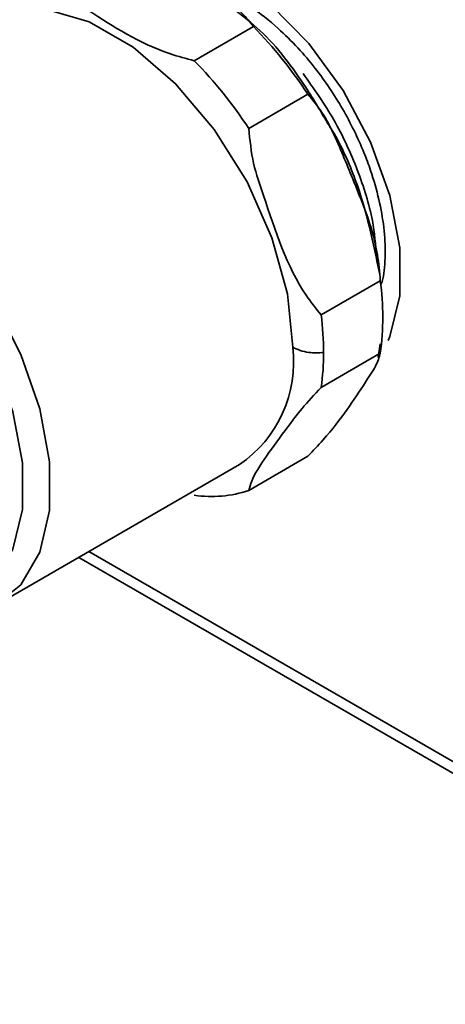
# Model space of a CAD drawing. Header units: millimetres. Extents: x 0 to 420, y 0 to 297.
# Tile 65 of 126: x 327.76 to 330, y 117.4 to 122.58. Entities that reach past the tile are written whole.
import ezdxf

# ---------------------------------------------------------------- set-up
doc = ezdxf.new("R2010")
doc.units = ezdxf.units.MM

msp = doc.modelspace()

# ---------------------------------------------------------------- linework, layer by layer
at = {"color": 7, "linetype": 'Continuous', "lineweight": 35}
for p, q in [((328.6794, 122.3635), (328.9906, 122.5432)), ((329.2767, 122.1872), (328.9656, 122.0076)), ((329.3464, 121.0262), (329.6575, 121.2058)), ((329.6457, 120.8015), (329.6575, 120.8746)), ((329.6575, 120.8242), (329.3464, 120.6446)), ((328.9656, 120.1028), (329.2767, 120.2824)), ((327.6442, 119.5036), (328.917, 120.2384)), ((328.0716, 119.7503), (341.1208, 112.2172))]:
    msp.add_line(p, q, dxfattribs=at)
at = {"color": 8, "linetype": 'Continuous', "lineweight": 35}
msp.add_line((335.451, 115.5512), (328.1243, 119.7808), dxfattribs=at)
at = {"color": 7, "linetype": 'Continuous', "lineweight": 35, "flags": 128}
for points in [[(329.6987, 120.8907), (329.7082, 120.9128), (329.7604, 121.1273), (329.7604, 121.3793), (329.7082, 121.6541), (329.6068, 121.9357), (329.4621, 122.2078), (329.2825, 122.4546), (329.0785, 122.6617), (328.8619, 122.8172), (328.6453, 122.9118), (328.4413, 122.9403), (328.4003, 122.9375)], [(327.5671, 122.5767), (327.6998, 122.6278), (327.9036, 122.6337), (328.127, 122.5683), (328.3572, 122.4354), (328.5806, 122.2428), (328.7844, 122.0017), (328.9566, 121.7261), (329.0873, 121.4319), (329.1689, 121.1363), (329.1967, 120.8565)], [(326.9691, 119.5706), (327.0248, 119.5403), (327.2431, 119.4587), (327.4466, 119.4426), (327.6244, 119.4928), (327.7668, 119.6066), (327.8663, 119.7779), (327.9174, 119.9975), (327.9174, 120.2534), (327.8663, 120.532), (327.7668, 120.8181), (327.6244, 121.0964), (327.4466, 121.3519), (327.2431, 121.5708), (327.0248, 121.7412), (326.8035, 121.8541), (326.5912, 121.9032), (326.3993, 121.8861), (326.2943, 121.842)], [(326.7421, 119.7178), (326.8986, 119.6113), (327.1101, 119.5188), (327.3093, 119.4911), (327.4847, 119.5296), (327.626, 119.6322), (327.725, 119.7929), (327.776, 120.0024), (327.776, 120.2485), (327.725, 120.5168), (327.626, 120.7918), (327.4847, 121.0576), (327.3093, 121.2986), (327.1101, 121.5009), (326.8986, 121.6526)]]:
    msp.add_lwpolyline(points, dxfattribs=at)
at = {"color": 7, "linetype": 'Continuous', "lineweight": 35}
for centre, radius, start, end in [((327.2603, 120.8593), 2.4144, 33.3675, 44.2216), ((326.9491, 120.6796), 2.4144, 33.3675, 44.2216), ((328.2604, 121.015), 1.4101, 352.2247, 7.7753), ((327.7777, 120.8242), 1.5816, 0.1351, 7.3367), ((328.5466, 120.7783), 0.6548, 304.4551, 6.8572), ((328.1074, 120.8242), 1.2519, 351.752, 0.169), ((328.7698, 120.6794), 0.6089, 261.4643, 288.7548)]:
    msp.add_arc(centre, radius, start, end, dxfattribs=at)
for points, knots in [([(328.6794, 122.3635), (328.6368, 122.375), (328.416, 122.4342), (328.214, 122.5718), (327.9981, 122.707), (327.9449, 122.7708), (327.9179, 122.8032)], [0, 0, 0, 0, 0.128566, 0.665413, 0.830346, 1, 1, 1, 1]), ([(328.6614, 122.7928), (328.7246, 122.7551), (328.8196, 122.6985), (328.9348, 122.6159), (328.972, 122.5674), (328.9906, 122.5432)], [0, 0, 0, 0, 0.498664, 0.749206, 1, 1, 1, 1]), ([(329.3805, 122.0355), (329.3401, 122.1036), (329.2324, 122.2853), (329.059, 122.5072), (328.9193, 122.6104), (328.8737, 122.6442)], [0, 0, 0, 0, 0.287408, 0.767171, 1, 1, 1, 1]), ([(328.9241, 122.6745), (328.9421, 122.6649), (329.0066, 122.6303), (329.1096, 122.5466), (329.2226, 122.4359), (329.3399, 122.2972), (329.4637, 122.1134), (329.5549, 121.927), (329.6148, 121.7665), (329.6529, 121.633), (329.6793, 121.4826), (329.6854, 121.3417), (329.6787, 121.2414), (329.6655, 121.1981), (329.6628, 121.1893)], [0, 0, 0, 0, 0.041572, 0.148443, 0.229386, 0.304223, 0.436258, 0.567556, 0.620599, 0.706988, 0.794088, 0.884799, 0.976672, 1, 1, 1, 1]), ([(329.638, 121.3332), (329.6328, 121.3954), (329.6207, 121.5414), (329.5426, 121.7894), (329.4207, 122.0566), (329.3087, 122.2161), (329.2526, 122.2958)], [0, 0, 0, 0, 0.198717, 0.465812, 0.732906, 1, 1, 1, 1]), ([(329.2767, 122.1872), (329.3035, 122.155), (329.3571, 122.0906), (329.4357, 121.9322), (329.5343, 121.6865), (329.6383, 121.4339), (329.6536, 121.2515), (329.6575, 121.2058)], [0, 0, 0, 0, 0.125282, 0.250059, 0.500057, 0.874504, 1, 1, 1, 1]), ([(329.6545, 121.239), (329.6207, 121.4046), (329.5691, 121.6569), (329.4476, 121.9281), (329.3888, 122.0224), (329.3805, 122.0355)], [0, 0, 0, 0, 0.621374, 0.947047, 1, 1, 1, 1]), ([(329.3464, 121.0262), (329.3193, 121.0598), (329.1794, 121.234), (329.0875, 121.5283), (328.9841, 121.8235), (328.9718, 121.9457), (328.9656, 122.0076)], [0, 0, 0, 0, 0.128567, 0.665413, 0.830346, 1, 1, 1, 1]), ([(329.1967, 120.8565), (329.2091, 120.8504), (329.2344, 120.838), (329.2904, 120.8251), (329.3333, 120.8269), (329.3593, 120.8279)], [0, 0, 0, 0, 0.276969, 0.562335, 1, 1, 1, 1]), ([(329.2767, 120.2824), (329.3037, 120.3112), (329.4437, 120.4604), (329.5356, 120.6065), (329.639, 120.7614), (329.6513, 120.8031), (329.6575, 120.8242)], [0, 0, 0, 0, 0.128567, 0.665413, 0.830346, 1, 1, 1, 1]), ([(328.9656, 120.1028), (328.9698, 120.1184), (328.9915, 120.1993), (329.1198, 120.3665), (329.2414, 120.5318), (329.3111, 120.6067), (329.3464, 120.6446)], [0, 0, 0, 0, 0.128566, 0.665413, 0.830346, 1, 1, 1, 1])]:
    msp.add_open_spline(points, degree=3, knots=knots, dxfattribs=at)

doc.saveas('drawing.dxf')
